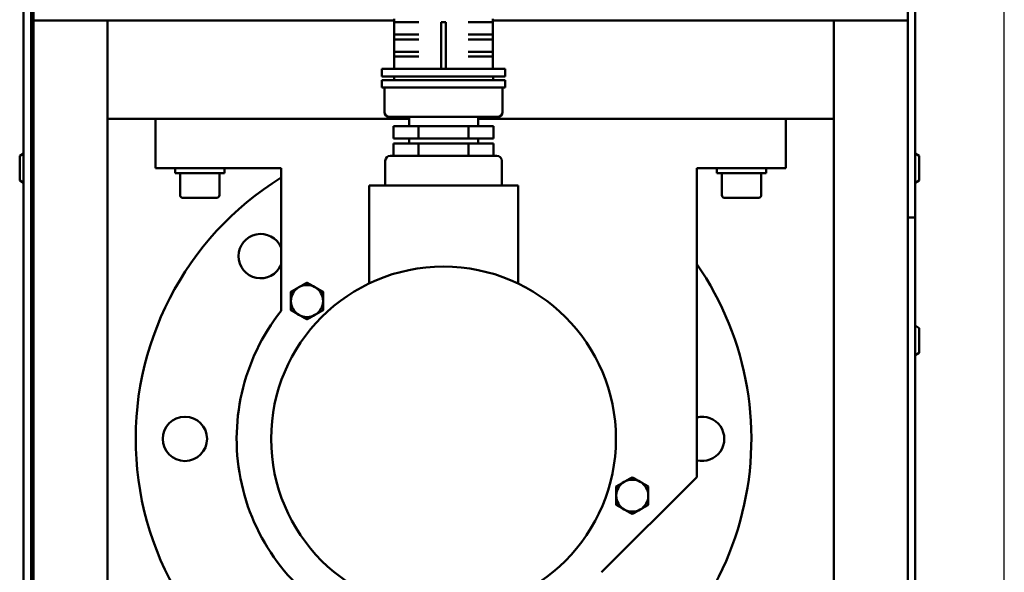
# Model space of a CAD drawing. Header units: millimetres. Extents: x 72 to 3521, y 72 to 9917.
# Tile 7 of 8: x 2005 to 2404, y 1932 to 2157. Entities that reach past the tile are written whole.
import ezdxf

# ---------------------------------------------------------------- set-up
doc = ezdxf.new("R2010")
doc.units = ezdxf.units.MM
doc.header["$LTSCALE"] = 12
for name, color, linetype, lineweight in [('Cote (ISO)', 7, 'Continuous', 25), ('Etroit visible (ISO)', 7, 'Continuous', 35), ('Visible (ISO)', 7, 'Continuous', 50)]:
    doc.layers.add(name, color=color, linetype=linetype, lineweight=lineweight)
doc.styles.add('Texte de note (ISO)', font='tahoma.ttf')
doc.dimstyles.new('Default (A4D)', dxfattribs={"dimscale": 12, "dimtxt": 3.5, "dimasz": 3.5, "dimexe": 3.175, "dimexo": 0, "dimgap": 0.762, "dimtad": 1, "dimrnd": 1e-08, "dimtxsty": 'Texte de note (ISO)', "dimblk": 'Filled-1', "dimcen": 0.09, "dimdle": 10, "dimclrd": 7, "dimclre": 7, "dimclrt": 256, "dimazin": 2, "dimtfac": 1.001486, "dimtmove": 0, "dimatfit": 3, "dimfxl": 1, "dimtolj": 1, "dimtzin": 0, "dimlwd": -1, "dimlwe": -1, "dimarcsym": 0})

# ---------------------------------------------------------------- blocks, each defined once
blk = doc.blocks.new('Filled-1')
at = {"color": 0}
for p, q in [((0, 0), (-1, 0.2857)), ((-1, 0.2857), (-1, -0.2857)), ((-1, 0), (0, 0)), ((-1, -0.2857), (0, 0))]:
    blk.add_line(p, q, dxfattribs=at)
at = {"color": 0, "flags": 128}
blk.add_lwpolyline([(-1, -0.2857), (0, 0), (-1, 0.2857), (-1, -0.2857)], dxfattribs=at)
at = {"color": 0}
blk.add_solid([(-1, -0.2857), (0, 0), (-1, 0.2857), (-1, -0.2857)], dxfattribs=at)
blk = doc.blocks.new('*D9')
at = {"layer": 'Cote (ISO)', "color": 7, "transparency": 16777216}
for p, q in [((2006.19, 2203.51), (2006.19, 2361.61)), ((2404.39, 1478.75), (2404.39, 2361.61)), ((2048.19, 2323.51), (2362.39, 2323.51))]:
    blk.add_line(p, q, dxfattribs=at)
at = {"layer": 'Defpoints', "color": 0, "transparency": 16777216}
for p in [(2404.39, 2323.51), (2006.19, 2203.51), (2404.39, 1478.75)]:
    blk.add_point(p, dxfattribs=at)
at = {"layer": 'Cote (ISO)', "color": 7, "transparency": 16777216, "xscale": 42, "yscale": 42, "zscale": 42, "rotation": 180}
blk.add_blockref('Filled-1', (2006.19, 2323.51), dxfattribs=at)
at = {"layer": 'Cote (ISO)', "color": 7, "transparency": 16777216, "xscale": 42, "yscale": 42, "zscale": 42}
blk.add_blockref('Filled-1', (2404.39, 2323.51), dxfattribs=at)
at = {"layer": 'Cote (ISO)', "transparency": 16777216, "insert": (2136.12, 2386.05), "char_height": 42, "attachment_point": 1, "style": 'Texte de note (ISO)'}
blk.add_mtext('\\A1;398,2', dxfattribs=at)

msp = doc.modelspace()

# ---------------------------------------------------------------- linework, layer by layer
at = {"layer": 'Etroit visible (ISO)'}
for p, q in [((2010.195, 2098.535), (2009.195, 2098.535)), ((2009.195, 2094.492), (2010.195, 2094.492))]:
    msp.add_line(p, q, dxfattribs=at)
at = {"layer": 'Visible (ISO)'}
for p, q in [((2006.195, 2203.513), (2006.195, 1416.513)), ((2009.195, 1416.513), (2009.195, 2203.513)), ((2010.195, 2205.749), (2010.195, 2156.513)), ((2365.195, 2203.513), (2365.195, 2076.513)), ((2368.195, 2076.513), (2368.195, 2203.513)), ((2010.195, 2156.513), (2010.195, 792.013)), ((2040.195, 2156.513), (2010.195, 2156.513)), ((2040.195, 2156.513), (2156.695, 2156.513)), ((2040.195, 2156.513), (2156.695, 2156.513)), ((2040.195, 2156.513), (2040.195, 792.013)), ((2156.695, 2155.813), (2156.695, 2157.164)), ((2156.695, 2155.813), (2166.695, 2155.813)), ((2156.695, 2150.813), (2156.695, 2155.813)), ((2175.695, 2155.813), (2175.695, 2155.852)), ((2175.695, 2155.813), (2176.695, 2155.813)), ((2175.695, 2136.813), (2175.695, 2155.813)), ((2176.695, 2155.813), (2177.695, 2155.813)), ((2177.695, 2155.852), (2177.695, 2155.813)), ((2177.695, 2155.813), (2177.695, 2136.813)), ((2186.695, 2155.813), (2196.695, 2155.813)), ((2196.695, 2155.813), (2196.695, 2157.164)), ((2196.695, 2156.513), (2335.195, 2156.513)), ((2196.695, 2156.513), (2335.195, 2156.513)), ((2196.695, 2150.813), (2196.695, 2155.813)), ((2335.195, 2156.513), (2335.195, 792.013)), ((2365.195, 2156.513), (2335.195, 2156.513)), ((2156.695, 2148.813), (2156.695, 2150.813)), ((2156.695, 2150.813), (2166.695, 2150.813)), ((2156.695, 2148.813), (2166.695, 2148.813)), ((2156.695, 2143.813), (2156.695, 2148.813)), ((2186.695, 2150.813), (2196.695, 2150.813)), ((2186.695, 2148.813), (2196.695, 2148.813)), ((2196.695, 2148.813), (2196.695, 2150.813)), ((2196.695, 2143.813), (2196.695, 2148.813)), ((2156.695, 2141.813), (2156.695, 2143.813)), ((2156.695, 2143.813), (2166.695, 2143.813)), ((2186.695, 2143.813), (2196.695, 2143.813)), ((2196.695, 2141.813), (2196.695, 2143.813)), ((2156.695, 2141.813), (2166.695, 2141.813)), ((2156.695, 2136.813), (2156.695, 2141.813)), ((2186.695, 2141.813), (2196.695, 2141.813)), ((2196.695, 2136.813), (2196.695, 2141.813)), ((2201.695, 2136.813), (2151.695, 2136.813)), ((2151.695, 2133.813), (2151.695, 2136.813)), ((2201.695, 2133.813), (2201.695, 2136.813)), ((2201.695, 2133.813), (2151.695, 2133.813)), ((2201.695, 2132.313), (2151.695, 2132.313)), ((2151.695, 2129.313), (2151.695, 2132.313)), ((2156.591, 2132.313), (2156.591, 2133.813)), ((2196.799, 2132.313), (2196.799, 2133.813)), ((2201.695, 2129.313), (2201.695, 2132.313)), ((2201.695, 2129.313), (2151.695, 2129.313)), ((2152.695, 2119.313), (2152.695, 2129.313)), ((2200.695, 2119.313), (2200.695, 2129.313)), ((2040.195, 2116.513), (2059.695, 2116.513)), ((2059.695, 2116.513), (2059.695, 2096.513)), ((2162.695, 2116.513), (2059.695, 2116.513)), ((2198.695, 2117.313), (2154.695, 2117.313)), ((2162.695, 2113.513), (2162.695, 2117.313)), ((2190.695, 2113.513), (2190.695, 2117.313)), ((2315.695, 2116.513), (2190.695, 2116.513)), ((2315.695, 2116.513), (2335.195, 2116.513)), ((2315.695, 2096.513), (2315.695, 2116.513)), ((2156.345, 2113.513), (2166.52, 2113.513)), ((2156.345, 2113.513), (2156.345, 2108.513)), ((2166.52, 2113.513), (2166.52, 2108.513)), ((2166.52, 2113.513), (2186.87, 2113.513)), ((2186.87, 2113.513), (2186.87, 2108.513)), ((2186.87, 2113.513), (2197.045, 2113.513)), ((2197.045, 2113.513), (2197.045, 2108.513)), ((2166.52, 2108.513), (2156.345, 2108.513)), ((2162.695, 2106.513), (2162.695, 2108.513)), ((2186.87, 2108.513), (2166.52, 2108.513)), ((2197.045, 2108.513), (2186.87, 2108.513)), ((2190.695, 2106.513), (2190.695, 2108.513)), ((2156.345, 2106.513), (2156.345, 2101.513)), ((2156.345, 2106.513), (2166.52, 2106.513)), ((2166.52, 2106.513), (2186.87, 2106.513)), ((2166.52, 2106.513), (2166.52, 2101.513)), ((2186.87, 2106.513), (2186.87, 2101.513)), ((2186.87, 2106.513), (2197.045, 2106.513)), ((2197.045, 2106.513), (2197.045, 2101.513)), ((2004.595, 2101.513), (2006.195, 2102.513)), ((2004.595, 2091.513), (2004.595, 2101.513)), ((2009.195, 2099.013), (2010.195, 2099.013)), ((2153.047, 2099.513), (2153.047, 2089.513)), ((2161.387, 2101.513), (2155.047, 2101.513)), ((2166.375, 2101.513), (2161.387, 2101.513)), ((2166.52, 2101.513), (2166.375, 2101.513)), ((2166.979, 2101.513), (2166.52, 2101.513)), ((2176.695, 2101.513), (2166.979, 2101.513)), ((2186.41, 2101.513), (2176.695, 2101.513)), ((2186.87, 2101.513), (2186.41, 2101.513)), ((2187.014, 2101.513), (2186.87, 2101.513)), ((2192.002, 2101.513), (2187.014, 2101.513)), ((2198.343, 2101.513), (2192.002, 2101.513)), ((2200.343, 2099.513), (2200.343, 2089.513)), ((2369.795, 2101.513), (2368.195, 2102.513)), ((2369.795, 2101.513), (2369.795, 2091.513)), ((2059.695, 2096.513), (2110.709, 2096.513)), ((2067.695, 2096.513), (2067.695, 2094.513)), ((2087.695, 2096.513), (2087.695, 2094.513)), ((2110.709, 2096.513), (2110.709, 2038.493)), ((2279.545, 2096.513), (2315.695, 2096.513)), ((2279.545, 1970.984), (2279.545, 2096.513)), ((2287.695, 2094.513), (2287.695, 2096.513)), ((2307.695, 2094.513), (2307.695, 2096.513)), ((2004.595, 2091.513), (2006.195, 2090.513)), ((2009.195, 2094.013), (2010.195, 2094.013)), ((2067.695, 2094.513), (2087.695, 2094.513)), ((2069.695, 2085.513), (2069.695, 2094.513)), ((2085.695, 2085.513), (2085.695, 2094.513)), ((2307.695, 2094.513), (2287.695, 2094.513)), ((2289.695, 2085.513), (2289.695, 2094.513)), ((2305.695, 2085.513), (2305.695, 2094.513)), ((2369.795, 2091.513), (2368.195, 2090.513)), ((2146.445, 2089.513), (2206.945, 2089.513)), ((2146.445, 2089.513), (2146.445, 2049.64)), ((2206.945, 2089.513), (2206.945, 2049.64)), ((2070.695, 2084.513), (2084.695, 2084.513)), ((2290.695, 2084.513), (2304.695, 2084.513)), ((2365.195, 2076.513), (2368.195, 2076.513)), ((2365.195, 2076.513), (2365.195, 1416.513)), ((2368.195, 2076.513), (2365.195, 2076.513)), ((2368.195, 1416.513), (2368.195, 2076.513)), ((2369.795, 2031.513), (2368.195, 2032.513)), ((2369.795, 2031.513), (2369.795, 2021.513)), ((2369.795, 2021.513), (2368.195, 2020.513)), ((2240.841, 1932.28), (2279.545, 1970.984))]:
    msp.add_line(p, q, dxfattribs=at)
for centre, radius in [((2176.695, 1986.513), 70), ((2071.695, 1986.513), 9)]:
    msp.add_circle(centre, radius, dxfattribs=at)
for centre, radius, start, end in [((2154.695, 2119.313), 2, 180, 270), ((2198.695, 2119.313), 2, 270, 0), ((2155.047, 2099.513), 2, 90, 180), ((2198.343, 2099.513), 2, 0, 90), ((2176.695, 1986.513), 125, 121.86255, 245.66947), ((2070.695, 2085.513), 1, 180, 270), ((2084.695, 2085.513), 1, 270, 0), ((2290.695, 2085.513), 1, 180, 270), ((2304.695, 2085.513), 1, 270, 0), ((2102.449, 2060.759), 9, 23.38399, 336.61601), ((2176.695, 1986.513), 125, 294.33053, 34.63393), ((2121.252, 2042.523), 6.5, 120, 180), ((2121.252, 2042.523), 6.5, 60, 120), ((2121.252, 2042.523), 6.5, 0, 60), ((2121.252, 2042.523), 6.5, 180, 240), ((2121.252, 2042.523), 6.5, 300, 0), ((2176.695, 1986.513), 84, 141.77072, 243.48523), ((2121.252, 2042.523), 6.5, 240, 300), ((2281.695, 1986.513), 9, 256.17903, 103.82097), ((2253.33, 1963.428), 6.5, 120, 180), ((2253.33, 1963.428), 6.5, 60, 120), ((2253.33, 1963.428), 6.5, 0, 60), ((2253.33, 1963.428), 6.5, 180, 240), ((2253.33, 1963.428), 6.5, 300, 0), ((2253.33, 1963.428), 6.5, 240, 300)]:
    msp.add_arc(centre, radius, start, end, dxfattribs=at)
for start_param, end_param in [(6.2331645, 6.2831853), (0, 0.0500209)]:
    msp.add_ellipse((2176.695, 2186.715), major_axis=(0, -30.901), ratio=0.6472205, start_param=start_param, end_param=end_param, dxfattribs=at)
for points, weights in [([(2114.752, 2046.276), (2116.494, 2047.282), (2118.002, 2048.153)], [1.01794261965, 1.04722526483, 1]), ([(2118.002, 2048.153), (2119.511, 2049.023), (2121.252, 2050.029)], [1, 1.04722526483, 1.01794261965]), ([(2121.252, 2050.029), (2122.994, 2049.023), (2124.502, 2048.153)], [1.01794261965, 1.04722526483, 1]), ([(2124.502, 2048.153), (2126.011, 2047.282), (2127.752, 2046.276)], [1, 1.04722526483, 1.01794261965]), ([(2114.752, 2042.523), (2114.752, 2044.265), (2114.752, 2046.276)], [1, 1.04722526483, 1.01794261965]), ([(2127.752, 2046.276), (2127.752, 2044.265), (2127.752, 2042.523)], [1.01794261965, 1.04722526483, 1]), ([(2114.752, 2038.771), (2114.752, 2040.782), (2114.752, 2042.523)], [1.01794261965, 1.04722526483, 1]), ([(2127.752, 2042.523), (2127.752, 2040.782), (2127.752, 2038.771)], [1, 1.04722526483, 1.01794261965]), ([(2118.002, 2036.894), (2116.494, 2037.765), (2114.752, 2038.771)], [1, 1.04722526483, 1.01794261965]), ([(2121.252, 2035.018), (2119.511, 2036.023), (2118.002, 2036.894)], [1.01794261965, 1.04722526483, 1]), ([(2124.502, 2036.894), (2122.994, 2036.023), (2121.252, 2035.018)], [1, 1.04722526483, 1.01794261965]), ([(2127.752, 2038.771), (2126.011, 2037.765), (2124.502, 2036.894)], [1.01794261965, 1.04722526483, 1]), ([(2246.83, 1967.181), (2248.572, 1968.186), (2250.08, 1969.057)], [1.01794261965, 1.04722526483, 1]), ([(2246.83, 1963.428), (2246.83, 1965.17), (2246.83, 1967.181)], [1, 1.04722526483, 1.01794261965]), ([(2250.08, 1969.057), (2251.589, 1969.928), (2253.33, 1970.933)], [1, 1.04722526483, 1.01794261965]), ([(2253.33, 1970.933), (2255.072, 1969.928), (2256.58, 1969.057)], [1.01794261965, 1.04722526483, 1]), ([(2256.58, 1969.057), (2258.089, 1968.186), (2259.83, 1967.181)], [1, 1.04722526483, 1.01794261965]), ([(2259.83, 1967.181), (2259.83, 1965.17), (2259.83, 1963.428)], [1.01794261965, 1.04722526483, 1]), ([(2246.83, 1959.675), (2246.83, 1961.686), (2246.83, 1963.428)], [1.01794261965, 1.04722526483, 1]), ([(2259.83, 1963.428), (2259.83, 1961.686), (2259.83, 1959.675)], [1, 1.04722526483, 1.01794261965]), ([(2250.08, 1957.799), (2248.572, 1958.67), (2246.83, 1959.675)], [1, 1.04722526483, 1.01794261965]), ([(2259.83, 1959.675), (2258.089, 1958.67), (2256.58, 1957.799)], [1.01794261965, 1.04722526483, 1]), ([(2253.33, 1955.922), (2251.589, 1956.928), (2250.08, 1957.799)], [1.01794261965, 1.04722526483, 1]), ([(2256.58, 1957.799), (2255.072, 1956.928), (2253.33, 1955.922)], [1, 1.04722526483, 1.01794261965])]:
    msp.add_rational_spline(points, weights, degree=2, dxfattribs=at)

# ---------------------------------------------------------------- dimensions: what is measured, and where the dimension line sits
at = {"layer": 'Cote (ISO)', "color": 7}
dim = msp.add_linear_dim(base=(2404.395, 2323.513), p1=(2006.195, 2203.513), p2=(2404.395, 1478.747), angle=180, dimstyle='Default (A4D)', override={"dimgap": 0.762, "dimdec": 2, "dimtol": 0, "dimlim": 0, "dimtp": 0, "dimtm": 0, "dimtdec": 2, "dimtofl": 0, "dimatfit": 1}, dxfattribs=at)
dim.commit()
dim.dimension.update_dxf_attribs({"geometry": '*D9', "text_midpoint": (2205.295, 2323.513), "dimtype": 160})

doc.saveas('drawing.dxf')
